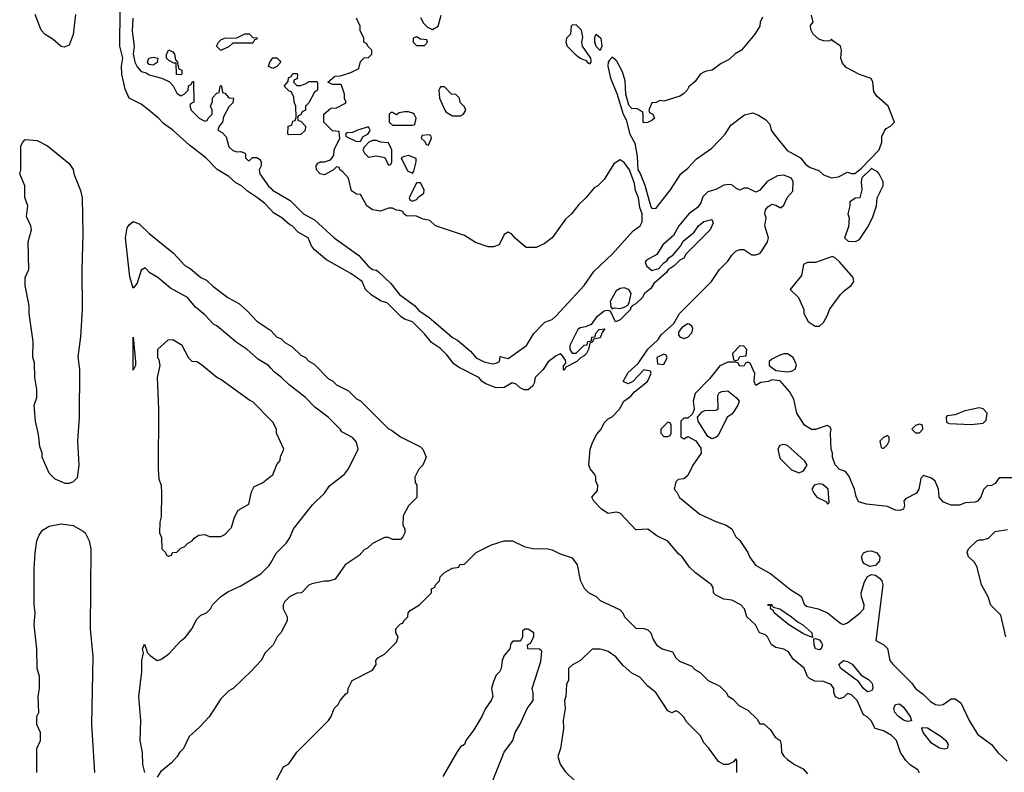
# Model space of a CAD drawing. Header units: inches. Extents: x 2671394 to 2765652, y 830470 to 955458.
# Tile 36 of 256: x 2718742 to 2723676, y 836430 to 840203. Entities that reach past the tile are written whole.
import ezdxf

# ---------------------------------------------------------------- set-up
doc = ezdxf.new("R2010")
doc.units = ezdxf.units.IN
doc.header["$MEASUREMENT"] = 0
for name, color, linetype in [('C7813', 7, 'Continuous'), ('C7814', 7, 'Continuous'), ('C7823', 7, 'Continuous'), ('C7824', 7, 'Continuous')]:
    doc.layers.add(name, color=color, linetype=linetype)

msp = doc.modelspace()

# ---------------------------------------------------------------- linework, layer by layer
at = {"layer": 'C7813', "color": 2}
for points, elevation in [([(2720000, 839249.7), (2719970, 839281.2), (2719933.2, 839310), (2719883.3, 839343.3), (2719854, 839370), (2719824.5, 839384.5), (2719790, 839417.2), (2719732, 839452), (2719674, 839510), (2719593.6, 839573.6), (2719510, 839649.2), (2719462, 839682), (2719437.2, 839710), (2719389, 839750), (2719350, 839779.3), (2719290, 839809.2), (2719270, 839855.3), (2719254, 839930), (2719251.3, 839970), (2719256.9, 840000)], 14), ([(2719316.8, 840000), (2719318.8, 839990), (2719330, 839966), (2719350, 839942.8), (2719376, 839936), (2719390, 839926), (2719454, 839910), (2719492, 839892), (2719511.6, 839871.6), (2719530, 839834), (2719550, 839822), (2719566, 839830), (2719586, 839850), (2719588.4, 839871.6), (2719602, 839878), (2719607.3, 839892.7), (2719612.7, 839892.7), (2719614, 839790), (2719598, 839782), (2719594, 839770), (2719602, 839750), (2719642, 839710), (2719670, 839694), (2719682, 839698), (2719686, 839710), (2719706, 839730), (2719706, 839750), (2719698, 839770), (2719707.3, 839792.7), (2719708.4, 839811.6), (2719730, 839834), (2719742, 839838), (2719746, 839870), (2719750, 839874), (2719754, 839870), (2719758, 839838), (2719770, 839834), (2719790, 839812), (2719814, 839810), (2719810, 839786), (2719790, 839766), (2719763.6, 839716.4), (2719758, 839690), (2719742, 839670), (2719734, 839650), (2719756.9, 839636.9), (2719776, 839616), (2719790, 839566), (2719810, 839546.8), (2719830, 839541), (2719850, 839542), (2719870, 839534), (2719874, 839530), (2719874, 839510), (2719890, 839494), (2719908, 839512), (2719930, 839512), (2719943.6, 839503.6), (2719952, 839490), (2719951.3, 839470), (2719942, 839450), (2719946, 839430), (2719989.1, 839369.1), (2720000, 839358.1)], 14), ([(2719432.1, 840000), (2719430, 839988.7), (2719410, 839975.3), (2719390, 839978), (2719382, 839990), (2719385.5, 840000)], 14), ([(2719523.7, 840000), (2719532, 839990), (2719538, 839958), (2719554, 839950), (2719554, 839930), (2719550, 839926), (2719528, 839928), (2719526, 839986), (2719514, 839986), (2719490, 839998), (2719488, 840000)], 14), ([(2720000, 839963), (2719988.7, 839968.7), (2719995.3, 839990), (2720000, 839997)], 14), ([(2720000, 838456.5), (2719988, 838470), (2719939, 838499), (2719882, 838550), (2719826.3, 838586.3), (2719730, 838668.7), (2719715.5, 838675.5), (2719670, 838724), (2719622.5, 838762.5), (2719582, 838810), (2719497, 838857), (2719434, 838910), (2719394.2, 838934.2), (2719370, 838959), (2719350, 838948), (2719330, 838882), (2719310, 838858), (2719294.2, 838914.2), (2719272.1, 839110), (2719281.1, 839158.9), (2719290, 839174.8), (2719310, 839191.3), (2719339.9, 839179.9), (2719390, 839131), (2719512.8, 839032.8), (2719570, 838971.3), (2719596.3, 838956.3), (2719650, 838911), (2719678, 838898), (2719710, 838867.3), (2719784.7, 838810), (2719839.8, 838779.8), (2719882.8, 838742.8), (2719930, 838691.3), (2720000, 838644.7)], 14), ([(2720000, 838196.2), (2719910, 838288), (2719894.6, 838294.6), (2719750, 838399), (2719730, 838409), (2719653.6, 838473.6), (2719630, 838488), (2719606, 838490), (2719590, 838506), (2719555.3, 838570), (2719510, 838598), (2719483.6, 838596.4), (2719432, 838550), (2719432, 838510), (2719438.8, 838498.8), (2719444.7, 838470), (2719431.3, 838410), (2719438, 838250), (2719436, 837950), (2719439.6, 837899.6), (2719451.3, 837870), (2719452, 837830), (2719451.6, 837711.6), (2719443.6, 837683.6), (2719442, 837630), (2719452.7, 837607.3), (2719454, 837550), (2719472.7, 837532.7), (2719478, 837518), (2719490, 837514), (2719502, 837518), (2719507.3, 837532.7), (2719530, 837534), (2719550, 837554), (2719570, 837562), (2719583.1, 837576.9), (2719606, 837590), (2719616.4, 837603.6), (2719640.4, 837619.6), (2719670, 837622), (2719692.7, 837612.7), (2719750, 837612), (2719770, 837622), (2719803.1, 837656.9), (2719818, 837710), (2719836.4, 837743.6), (2719890, 837774), (2719903.1, 837836.9), (2719916.4, 837863.6), (2719958, 837882), (2720000, 837914.3)], 18), ([(2718828, 836430), (2718828, 836550), (2718846, 836590), (2718846, 836630), (2718828, 836670), (2718828, 836710), (2718838, 836730), (2718835.3, 836810), (2718842, 836850), (2718842, 836910), (2718828.9, 836951.1), (2718828.7, 837050), (2718815.3, 837170), (2718819, 837230), (2718814, 837270), (2718814, 837450), (2718819, 837530), (2718828.7, 837590), (2718840.4, 837619.6), (2718856.4, 837643.6), (2718890, 837664.7), (2718950, 837676), (2719010, 837666.8), (2719059.9, 837639.9), (2719070.4, 837630.4), (2719090, 837591.3), (2719098.4, 837550), (2719094.9, 837150), (2719108.4, 837010), (2719101.6, 836670), (2719117.1, 836430)], 14), ([(2719368.7, 836430), (2719359, 836470), (2719357.2, 836530), (2719346, 836590), (2719349.2, 836690), (2719339.3, 836810), (2719353.6, 836933.6), (2719354, 836990), (2719362, 837030), (2719358, 837050), (2719367.3, 837072.7), (2719382, 837030), (2719395.3, 837015.3), (2719430, 836991), (2719450, 836996), (2719490, 837024.7), (2719549, 837090), (2719572.1, 837107.9), (2719605.2, 837150), (2719630, 837198), (2719650, 837218), (2719678, 837230), (2719698, 837250), (2719708, 837270), (2719748, 837310), (2719784.7, 837335.3), (2719850, 837364.7), (2719950, 837424.7), (2719992.5, 837467.5), (2720000, 837480.4)], 14), ([(2720000, 837058), (2719972, 837030), (2719952, 836990), (2719902, 836938), (2719812, 836850), (2719790, 836838), (2719750, 836798), (2719691.1, 836708.9), (2719643.6, 836656.4), (2719592, 836610), (2719562, 836550), (2719542, 836530), (2719531.1, 836508.9), (2719502, 836478), (2719447.1, 836432.9), (2719430, 836406)], 14)]:
    msp.add_lwpolyline(points, dxfattribs=dict(at, elevation=elevation))
at = {"layer": 'C7813', "color": 2, "elevation": 14}
for points in [[(2718970, 837878), (2718920.2, 837900.2), (2718889.1, 837929.1), (2718855.3, 838010), (2718855.3, 838030), (2718843.1, 838063.1), (2718836.4, 838123.6), (2718822, 838190), (2718815.3, 838270), (2718828, 838310), (2718828, 838350), (2718818, 838410), (2718816.4, 838483.6), (2718808.4, 838511.6), (2718808.7, 838590), (2718789, 838730), (2718788.9, 838768.9), (2718768.7, 838870), (2718768.7, 838910), (2718788.4, 838951.6), (2718784, 839090), (2718802, 839150), (2718798, 839170), (2718776.4, 839216.4), (2718782, 839270), (2718768.4, 839311.6), (2718768, 839370), (2718742, 839430), (2718748, 839450), (2718748, 839570), (2718758, 839590), (2718770, 839602), (2718830, 839598), (2718882, 839570), (2718990, 839482), (2719010, 839452), (2719014, 839430), (2719046.4, 839346.4), (2719054.4, 839310), (2719058.8, 839130), (2719053.4, 838950), (2719055.8, 838750), (2719046.1, 838613.9), (2719033, 838513), (2719042, 838450), (2719040.7, 838210), (2719031, 838090), (2719038.8, 837970), (2719030, 837906), (2719010, 837886), (2718990, 837878)], [(2719310, 838446), (2719310, 838612), (2719322, 838490), (2719322, 838470)]]:
    msp.add_lwpolyline(points, close=True, dxfattribs=at)
at = {"layer": 'C7814', "color": 2, "elevation": 14}
for points in [[(2719021.6, 840230), (2719010.3, 840129.7), (2718990, 840075.3), (2718964.7, 840064.7), (2718950, 840068.7), (2718910, 840104), (2718869.6, 840129.6), (2718849, 840150), (2718819, 840230)], [(2719256.9, 840000), (2719258.7, 840010), (2719244.5, 840070), (2719245.7, 840250)], [(2719308.7, 840210), (2719306.1, 840146.1), (2719316.3, 840070), (2719310.8, 840030), (2719316.8, 840000)], [(2719488, 840000), (2719478, 840010), (2719478, 840030), (2719490, 840051.3), (2719510, 840042), (2719518, 840030), (2719522, 840002), (2719523.7, 840000)], [(2719385.5, 840000), (2719389.3, 840010.7), (2719410, 840016), (2719434, 840010), (2719432.1, 840000)]]:
    msp.add_lwpolyline(points, dxfattribs=at)
msp.add_lwpolyline([(2719750, 840049), (2719728.9, 840071.1), (2719738, 840090), (2719750, 840102), (2719768.9, 840111.1), (2719830, 840112), (2719870, 840132), (2719891.6, 840131.6), (2719910, 840114), (2719931.6, 840111.6), (2719930, 840106), (2719918, 840102), (2719910, 840086), (2719810, 840086), (2719791.6, 840068.4)], close=True, dxfattribs=at)
at = {"layer": 'C7823', "color": 2}
for points, elevation in [([(2720041.6, 840000), (2720051.3, 839990), (2720030, 839968), (2720010, 839958), (2720000, 839963)], 14), ([(2720000, 839997), (2720002, 840000)], 14), ([(2720000, 839358.1), (2720009, 839349), (2720097, 839297), (2720164, 839230), (2720219.9, 839199.9), (2720317.3, 839110), (2720441.1, 839021.1), (2720488.2, 838968.2), (2720510, 838951), (2720530, 838946.8), (2720539.9, 838939.9), (2720601.3, 838881.3), (2720645.5, 838825.5), (2720721, 838770), (2720743.4, 838743.4), (2720792.4, 838712.4), (2720910, 838610.7), (2720936.5, 838596.5), (2721000.9, 838540.9), (2721030, 838507.3), (2721070, 838487.3), (2721110, 838478), (2721130, 838482), (2721146, 838490), (2721150, 838514), (2721190, 838504.7), (2721282, 838570), (2721318, 838630), (2721363.1, 838676.9), (2721374, 838686), (2721410, 838701), (2721430, 838718), (2721570, 838871), (2721619.1, 838940.9), (2721712, 839030), (2721815.2, 839144.8), (2721851.6, 839170), (2721860.5, 839190), (2721860.5, 839230), (2721850, 839262), (2721842, 839310), (2721827.1, 839347.1), (2721822, 839382), (2721797.6, 839450), (2721770, 839487), (2721750, 839501.2), (2721719.8, 839480.2), (2721670, 839402), (2721638, 839370), (2721619.8, 839360.2), (2721579.1, 839310), (2721543.4, 839276.6), (2721507.3, 839230), (2721477.6, 839202.4), (2721410, 839109.4), (2721370, 839079.3), (2721330, 839061.2), (2721280.4, 839060.4), (2721226, 839106), (2721206, 839130), (2721190, 839138), (2721170, 839126), (2721144.7, 839075.3), (2721115.3, 839064.7), (2721090, 839065.2), (2721025.6, 839085.6), (2720970, 839122), (2720826, 839170), (2720796.4, 839196.4), (2720763.1, 839203.1), (2720730, 839218), (2720680.4, 839220.4), (2720666, 839230), (2720662, 839242), (2720647.3, 839247.3), (2720630, 839248), (2720610, 839258), (2720590, 839258), (2720550, 839244), (2720509.4, 839249.4), (2720482, 839270), (2720450, 839326), (2720430, 839328), (2720404.7, 839344.7), (2720388.9, 839408.9), (2720360.4, 839440.4), (2720346, 839450), (2720342, 839462), (2720330, 839466), (2720314, 839450), (2720270, 839425.2), (2720248, 839430), (2720228.7, 839450), (2720228, 839470), (2720236.4, 839483.6), (2720248.9, 839491.1), (2720270, 839491.3), (2720299, 839501), (2720308, 839510), (2720316.4, 839523.6), (2720318, 839550), (2720346, 839610), (2720342, 839642), (2720310, 839646), (2720266, 839690), (2720266, 839730), (2720300.4, 839759.6), (2720330, 839762), (2720375.3, 839784.7), (2720378, 839790), (2720368.7, 839808.7), (2720368.7, 839830), (2720354.6, 839874.6), (2720350, 839878), (2720310, 839878), (2720286, 839890), (2720320.4, 839919.6), (2720350, 839922), (2720402, 839938), (2720442, 839958), (2720450, 839994), (2720456.5, 840000)], 14), ([(2721575.2, 840000), (2721578.5, 839998.5), (2721590, 839984.7), (2721598, 839982), (2721606, 839990), (2721605, 840000)], 14), ([(2721698, 840000), (2721690.5, 839990), (2721688.9, 839970), (2721701.5, 839910), (2721733.4, 839833.4), (2721766, 839730), (2721781.6, 839701.6), (2721799.5, 839630), (2721823.7, 839583.7), (2721836.5, 839516.5), (2721839.5, 839450), (2721851.4, 839431.4), (2721873.7, 839373.7), (2721904.8, 839264.8), (2721910, 839259.1), (2721930, 839257.3), (2722002.7, 839350), (2722055.3, 839430), (2722090, 839458.8), (2722133.8, 839506.2), (2722210, 839559.1), (2722277.2, 839630), (2722305.6, 839674.4), (2722373.6, 839726.4), (2722415.5, 839735.5), (2722444.4, 839724.4), (2722480.7, 839700.7), (2722499.9, 839679.9), (2722508, 839650), (2722525.1, 839625.1), (2722587.7, 839547.7), (2722654, 839510), (2722679.6, 839479.6), (2722702, 839462), (2722746.8, 839446.8), (2722770, 839426), (2722810, 839411), (2722844.7, 839415.3), (2722890, 839438), (2722910, 839432), (2722927.3, 839432.7), (2722960.4, 839459.6), (2723048, 839550), (2723062, 839590), (2723062, 839618), (2723074.6, 839645.4), (2723083.1, 839656.9), (2723106, 839670), (2723126, 839690), (2723094, 839770), (2723038, 839818), (2723021.2, 839841.2), (2723016, 839890), (2723009.1, 839909.1), (2722950, 839929.2), (2722883.5, 839963.5), (2722865.1, 839985.1), (2722860.2, 840000)], 14), ([(2722290.3, 840000), (2722256.9, 839983.1), (2722212, 839950), (2722176, 839944), (2722152, 839930), (2722126.4, 839893.6), (2722094, 839866), (2722086, 839850), (2722066, 839830), (2722050, 839819.3), (2721970, 839795.3), (2721950, 839798), (2721931.6, 839788.4), (2721910, 839786), (2721894, 839750), (2721898, 839738), (2721914, 839730), (2721922, 839710), (2721910, 839698), (2721887.3, 839687.3), (2721870, 839686), (2721866, 839690), (2721866, 839730), (2721862, 839742), (2721836.4, 839756.4), (2721810, 839758), (2721794, 839774), (2721779.3, 839830), (2721776, 839896), (2721762, 839942), (2721734.5, 839994.5), (2721728.2, 840000)], 14), ([(2723250, 836426), (2723242, 836442), (2723206.3, 836466.3), (2723182, 836490), (2723155.3, 836530), (2723135.3, 836590), (2723110, 836615.3), (2723070, 836638), (2723028, 836650), (2723008.4, 836688.4), (2722988.4, 836708.4), (2722970, 836718), (2722939, 836790), (2722910, 836819), (2722890, 836826), (2722870, 836806), (2722850, 836798), (2722830, 836808), (2722822, 836830), (2722822, 836850), (2722808, 836870), (2722770, 836885.2), (2722726.8, 836886.8), (2722700.1, 836900.1), (2722689.2, 836910), (2722672.7, 836952.7), (2722618, 836998), (2722594.6, 837034.6), (2722570, 837048), (2722530, 837055.3), (2722509, 837070), (2722489, 837109), (2722479, 837119), (2722448.7, 837130), (2722428.7, 837170), (2722385.2, 837210), (2722374, 837250), (2722355.3, 837270), (2722310, 837294), (2722270, 837298), (2722230, 837318), (2722218, 837330), (2722216.4, 837356.4), (2722208, 837370), (2722128, 837430), (2722098, 837458), (2722062, 837510), (2722044.1, 837524.1), (2721989.3, 837589.3), (2721935.1, 837615.1), (2721890, 837648.7), (2721830, 837645.2), (2721750, 837728.7), (2721730, 837734), (2721690, 837728), (2721658, 837750), (2721618, 837790), (2721608.7, 837810), (2721636.4, 837843.6), (2721638, 837870), (2721628.9, 837888.9), (2721628.7, 837910), (2721623.1, 837923.1), (2721602, 837950), (2721594, 837970), (2721601.2, 838050), (2721613.6, 838086.4), (2721634.6, 838125.4), (2721655.3, 838150), (2721670, 838182), (2721690, 838202), (2721710, 838212), (2721748, 838250), (2721768.7, 838291.3), (2721804.7, 838315.3), (2721822, 838338), (2721888, 838390), (2721906, 838430), (2721902, 838442), (2721870, 838448), (2721814, 838390), (2721790, 838378), (2721766, 838390), (2721790, 838434), (2721840.4, 838479.6), (2721890, 838552), (2721940.4, 838599.6), (2721956.4, 838623.6), (2722020.4, 838679.6), (2722048, 838730), (2722208, 838890), (2722248.9, 838951.1), (2722290, 838992), (2722310, 839022), (2722330, 839042), (2722350, 839051.3), (2722370, 839051), (2722410, 839024.7), (2722430, 839024.7), (2722450, 839031.3), (2722458.6, 839041.4), (2722489, 839090), (2722494, 839110), (2722475.3, 839170), (2722482, 839210), (2722475.3, 839230), (2722479, 839250), (2722490, 839264.7), (2722510, 839278), (2722530, 839274), (2722550, 839262), (2722558, 839262), (2722570, 839274), (2722590, 839314), (2722616.4, 839343.6), (2722618, 839390), (2722608.7, 839408.7), (2722570, 839424), (2722539.8, 839420.2), (2722487.5, 839392.5), (2722450.7, 839349.3), (2722430, 839338), (2722390, 839358), (2722370, 839358), (2722350, 839348), (2722330, 839358), (2722314, 839374), (2722297.2, 839377.2), (2722270, 839373.2), (2722230, 839352.7), (2722190, 839340.9), (2722164.9, 839315.1), (2722155.1, 839284.9), (2722138.9, 839261.1), (2722094.8, 839230), (2722044.9, 839170), (2722018, 839122), (2721965.3, 839074.7), (2721934.4, 839025.6), (2721882, 838998), (2721876, 838990), (2721882.8, 838970), (2721910, 838946), (2721944, 838956), (2721970, 838984.7), (2721985.2, 838994.8), (2721995.3, 839010), (2722015.5, 839024.5), (2722052.9, 839067.1), (2722067, 839093), (2722122, 839138), (2722144, 839170), (2722170, 839190.7), (2722210, 839202), (2722216, 839184), (2722202, 839150), (2722082, 839030), (2722070, 839008), (2722050, 838998), (2722022, 838970), (2721992, 838950), (2721983.6, 838936.4), (2721919.6, 838880.4), (2721903.6, 838856.4), (2721871.6, 838828.4), (2721862, 838810), (2721830, 838778), (2721811.6, 838768.4), (2721802, 838758), (2721802, 838750), (2721750, 838698), (2721728, 838688), (2721702, 838742), (2721686, 838746), (2721670, 838742), (2721631.3, 838710), (2721605.4, 838674.6), (2721577.3, 838662.7), (2721550, 838659), (2721538, 838650), (2721498, 838570), (2721498, 838550), (2721510, 838532), (2721530, 838532), (2721570, 838572), (2721586, 838574), (2721588, 838590), (2721607.3, 838592.7), (2721609.1, 838610.9), (2721626, 838614), (2721628.4, 838631.6), (2721646, 838650), (2721674, 838654), (2721662, 838638), (2721650, 838608), (2721618, 838602), (2721610, 838586), (2721598, 838582), (2721592, 838550), (2721582, 838530), (2721570, 838518), (2721551.6, 838508.4), (2721534, 838490), (2721478, 838462), (2721470, 838446), (2721466, 838446), (2721467.3, 838467.3), (2721478, 838482), (2721476.4, 838496.4), (2721460.4, 838520.4), (2721450, 838528), (2721430, 838518), (2721390, 838488.7), (2721364.7, 838450), (2721324.7, 838410), (2721319.6, 838380.4), (2721312.7, 838367.3), (2721290, 838348), (2721270, 838348), (2721250, 838358), (2721230, 838375.3), (2721210, 838382), (2721170, 838359), (2721130, 838357.2), (2721077.6, 838377.6), (2721059, 838390), (2721042, 838410), (2720941.5, 838461.5), (2720918, 838478), (2720882.5, 838522.5), (2720850, 838554), (2720805.6, 838585.6), (2720770, 838628.7), (2720710, 838688.7), (2720670, 838702), (2720652.9, 838712.9), (2720583.1, 838783.1), (2720552.7, 838792.7), (2720503.2, 838823.2), (2720475.3, 838850), (2720458, 838890), (2720402, 838930), (2720279.5, 838999.5), (2720219, 839050), (2720204, 839070), (2720188, 839110), (2720138, 839138), (2720108, 839170), (2720095.1, 839175.1), (2720055.3, 839210), (2720014.5, 839234.5), (2720000, 839249.7)], 14), ([(2720000, 838644.7), (2720002.8, 838642.8), (2720030, 838612), (2720050, 838604.7), (2720070, 838584.7), (2720105.4, 838565.4), (2720150, 838522), (2720174, 838510), (2720191.6, 838491.6), (2720216.9, 838476.9), (2720290, 838402), (2720310, 838392), (2720330, 838372), (2720390, 838342), (2720430, 838302), (2720450, 838292), (2720590, 838152), (2720605.4, 838145.4), (2720650, 838112), (2720750, 838062), (2720762, 838050), (2720778, 838010), (2720762, 837970), (2720742, 837950), (2720722, 837910), (2720723.6, 837883.6), (2720732, 837870), (2720731.6, 837808.4), (2720690, 837766), (2720663.6, 837716.4), (2720662, 837670), (2720671.6, 837651.6), (2720672, 837630), (2720662, 837610), (2720650, 837598), (2720610, 837598), (2720590, 837608), (2720570, 837608), (2720510, 837578), (2720485.4, 837554.6), (2720470, 837548), (2720443.6, 837516.4), (2720372, 837470), (2720322, 837398), (2720291.3, 837388.7), (2720270, 837388.7), (2720205.4, 837374.6), (2720191.6, 837368.4), (2720154, 837330), (2720130, 837328), (2720094, 837310), (2720070, 837286), (2720062, 837270), (2720062, 837250), (2720082, 837210), (2720082, 837190), (2720050.9, 837129.1), (2720032, 837110), (2720012, 837070), (2720000, 837058)], 14), ([(2720000, 837480.4), (2720029.4, 837530.6), (2720078.9, 837581.1), (2720094.8, 837605.2), (2720114, 837650), (2720209.4, 837770.6), (2720268.7, 837830), (2720293.6, 837866.4), (2720370, 837924.7), (2720388.9, 837951.1), (2720438, 838050), (2720430, 838086), (2720410, 838108), (2720356.4, 838136.4), (2720348, 838150), (2720288, 838210), (2720221.2, 838261.2), (2720174, 838310), (2720092, 838372), (2720054, 838410), (2720017.2, 838437.2), (2720000, 838456.5)], 14), ([(2723730, 837906), (2723650, 837906), (2723630, 837878), (2723611.6, 837868.4), (2723590, 837866), (2723571.6, 837848.4), (2723558, 837810), (2723542, 837790), (2723530, 837784), (2723479.6, 837780.4), (2723451.3, 837768.7), (2723410, 837769), (2723370, 837784), (2723349, 837810), (2723345.2, 837850), (2723329, 837890), (2723310, 837905.2), (2723270, 837918), (2723256.9, 837903.1), (2723246.8, 837850), (2723236, 837830), (2723179.6, 837800.4), (2723172, 837790), (2723176, 837770), (2723170.8, 837750), (2723150, 837742), (2723130, 837744), (2723090, 837762), (2722985.4, 837774.6), (2722945.6, 837785.6), (2722932.9, 837812.9), (2722925.2, 837850), (2722897.2, 837917.2), (2722879, 837939), (2722850, 837949), (2722828.7, 837971.3), (2722815.3, 838010), (2722815.3, 838030), (2722808.7, 838050), (2722805.2, 838130), (2722808.7, 838150), (2722802, 838162), (2722788.7, 838168.7), (2722730, 838149), (2722710, 838149), (2722674, 838170), (2722636, 838230), (2722621.2, 838301.2), (2722598.6, 838338.6), (2722553.2, 838393.2), (2722510, 838398), (2722494, 838390), (2722456, 838384), (2722430, 838368.7), (2722422, 838390), (2722426, 838430), (2722402, 838482), (2722390, 838486), (2722378, 838482), (2722372, 838468), (2722350, 838466), (2722342, 838482), (2722330, 838486), (2722290, 838486), (2722250, 838468), (2722198, 838402), (2722126, 838330), (2722116, 838290), (2722122, 838250), (2722112.7, 838227.3), (2722090, 838206), (2722070, 838206), (2722054, 838190), (2722054, 838110), (2722070, 838102), (2722090, 838114), (2722130, 838091.3), (2722154.8, 838054.8), (2722156, 838030), (2722114.8, 837970), (2722090, 837918), (2722070, 837902), (2722042, 837898), (2722030, 837886), (2722022, 837850), (2722035.3, 837835.3), (2722047.5, 837807.5), (2722150, 837724), (2722230, 837686.8), (2722282, 837670), (2722310.6, 837650.6), (2722331.1, 837611.1), (2722350, 837592), (2722390, 837532), (2722398, 837510), (2722428.1, 837468.1), (2722505.2, 837425.2), (2722605.1, 837345.1), (2722650, 837319.1), (2722659.1, 837310), (2722673.2, 837273.2), (2722683.8, 837263.8), (2722742, 837250), (2722790, 837230.5), (2722855.9, 837175.9), (2722870, 837170.7), (2722890, 837179.1), (2722954, 837230), (2722971.8, 837250), (2722973.3, 837270), (2722960.4, 837310), (2722959.1, 837330), (2722975.4, 837384.6), (2722990, 837411.3), (2723010, 837422), (2723030, 837418), (2723050, 837403.8), (2723062.4, 837390), (2723067, 837370), (2723031.6, 837091.6), (2723072, 837070), (2723091, 837051), (2723102, 836990), (2723118, 836970), (2723210, 836878.8), (2723230, 836851), (2723270, 836821), (2723306, 836786), (2723330, 836771), (2723350, 836766), (2723369.1, 836770.9), (2723410, 836798), (2723430, 836798), (2723458, 836778), (2723498.8, 836690), (2723541.1, 836621.1), (2723611, 836570), (2723642.8, 836530), (2723690, 836486.8)], 14), ([(2720000, 837914.3), (2720010, 837922), (2720030, 837974), (2720047.3, 837992.7), (2720048.4, 838011.6), (2720066, 838050), (2720028, 838130), (2720028, 838150), (2720010, 838186), (2720000, 838196.2)], 18), ([(2723683.6, 837110), (2723658, 837218), (2723607.8, 837267.8), (2723594.5, 837310), (2723561.6, 837370), (2723539.1, 837459.1), (2723524.8, 837484.8), (2723495.3, 837510), (2723490, 837534), (2723495.3, 837550), (2723538, 837590), (2723550, 837596), (2723570, 837596), (2723596, 837604), (2723630, 837638), (2723691.9, 837648.1)], 14), ([(2720028.4, 836391.6), (2720063.1, 836456.9), (2720090, 836472), (2720130, 836532), (2720288.7, 836690), (2720302, 836710), (2720318, 836750), (2720338, 836770), (2720348, 836790), (2720376.4, 836823.6), (2720386, 836830), (2720388, 836850), (2720408, 836890), (2720510, 836942), (2720528, 836970), (2720526, 836990), (2720536.4, 837003.6), (2720570, 837022), (2720630, 837082), (2720638, 837110), (2720626, 837130), (2720626, 837150), (2720650, 837174), (2720662, 837178), (2720666, 837190), (2720686, 837210), (2720688, 837230), (2720698, 837242), (2720746, 837270), (2720806, 837330), (2720806, 837350), (2720822, 837358), (2720826, 837370), (2720846, 837390), (2720848, 837410), (2720870, 837432), (2720910, 837454), (2720942, 837458), (2720947.3, 837472.7), (2720970, 837474), (2721028.4, 837531.6), (2721106, 837570), (2721170, 837591.3), (2721211.1, 837591.1), (2721270, 837562), (2721311.6, 837551.6), (2721388.9, 837551.1), (2721410, 837546), (2721450, 837524.7), (2721510, 837504.7), (2721536, 837470), (2721550, 837394), (2721570, 837354), (2721594, 837330), (2721630, 837312), (2721651.1, 837291.1), (2721750, 837244.7), (2721764.7, 837230), (2721772, 837210), (2721830, 837152), (2721868.9, 837151.1), (2721890, 837144.7), (2721904.7, 837130), (2721915.3, 837095.3), (2721932, 837070), (2721962, 837050), (2722013.4, 837033.4), (2722030, 837004.7), (2722047.5, 836987.5), (2722110, 836962), (2722125.4, 836945.4), (2722151.1, 836931.1), (2722191.1, 836891.1), (2722250, 836862), (2722282, 836830), (2722291.6, 836811.6), (2722316.9, 836796.9), (2722345.4, 836765.4), (2722390, 836742), (2722436.9, 836696.9), (2722450, 836674), (2722470, 836674), (2722503.6, 836643.6), (2722527.1, 836607.1), (2722552, 836590), (2722558, 836570), (2722559.1, 836530), (2722570, 836511), (2722590, 836494.8), (2722624.7, 836470), (2722667.5, 836447.5), (2722690, 836422.8)], 14), ([(2721112.7, 836390), (2721169.3, 836530.7), (2721213.2, 836590), (2721225.2, 836630), (2721250, 836672), (2721284, 836750), (2721315.3, 836790), (2721315.3, 836830), (2721309, 836850), (2721353.6, 836986.4), (2721358, 837038), (2721347.3, 837047.3), (2721288.4, 837048.4), (2721286, 837070), (2721302, 837078), (2721318, 837110), (2721318, 837130), (2721290, 837148), (2721272.7, 837147.3), (2721262, 837138), (2721262, 837110), (2721252, 837088), (2721212.7, 837087.3), (2721203.6, 837076.4), (2721198, 837050), (2721170, 837015.3), (2721158.8, 836990), (2721154, 836950), (2721146, 836934), (2721130, 836918), (2721115.3, 836884.7), (2721106.8, 836850), (2721112, 836810), (2721104.7, 836790), (2721076, 836750), (2721058, 836710), (2721016.8, 836643.2), (2720978, 836590), (2720970.9, 836569.1), (2720950, 836558), (2720930, 836528), (2720862, 836410)], 14), ([(2722335.3, 836430), (2722335.3, 836490), (2722330, 836498), (2722318, 836482), (2722291.3, 836468.7), (2722270, 836468.7), (2722243.7, 836483.7), (2722193.6, 836553.6), (2722170, 836578), (2722152.7, 836612.7), (2722083.1, 836683.1), (2722070, 836706), (2722046, 836730), (2722030, 836738), (2722010, 836728), (2721990, 836738), (2721928.7, 836830), (2721890, 836862), (2721850, 836908), (2721810, 836928), (2721765.6, 836965.6), (2721729.1, 837009.1), (2721690, 837035.3), (2721670, 837042), (2721650, 837048), (2721610, 837048), (2721552, 836990), (2721511.1, 836968.9), (2721492, 836950), (2721491.6, 836891.6), (2721482, 836870), (2721478, 836810), (2721471.3, 836790), (2721474.8, 836750), (2721464.7, 836690), (2721466, 836650), (2721451, 836550), (2721438, 836510), (2721450.9, 836470.9), (2721474.4, 836434.4), (2721525.4, 836385.4)], 14)]:
    msp.add_lwpolyline(points, dxfattribs=dict(at, elevation=elevation))
for points, elevation in [([(2720130, 839874), (2720150, 839874), (2720176.4, 839883.6), (2720190, 839894), (2720230, 839894), (2720234, 839890), (2720234, 839850), (2720219.6, 839840.4), (2720190, 839786), (2720174, 839770), (2720174, 839750), (2720158, 839742), (2720150, 839726), (2720138, 839722), (2720134, 839710), (2720138, 839698), (2720150, 839694), (2720174, 839670), (2720172.7, 839647.3), (2720150, 839628), (2720090, 839626), (2720086, 839630), (2720088, 839670), (2720106, 839674), (2720110, 839694), (2720122, 839698), (2720127.3, 839712.7), (2720126, 839770), (2720118, 839790), (2720116.4, 839816.4), (2720102, 839842), (2720090, 839846), (2720068, 839870), (2720087.3, 839892.7), (2720088.4, 839911.6), (2720102, 839918), (2720110, 839934), (2720130, 839934), (2720134, 839930), (2720132.7, 839907.3), (2720118, 839902), (2720114, 839890)], 14), ([(2720870, 839866), (2720850, 839866), (2720842, 839850), (2720844.7, 839810), (2720872, 839750), (2720879.6, 839739.6), (2720910, 839722), (2720950, 839722), (2720966, 839730), (2720978, 839750), (2720970, 839766), (2720948.4, 839788.4), (2720946, 839810), (2720927.3, 839827.3), (2720906, 839830)], 14), ([(2720690, 839742), (2720670, 839742), (2720643.6, 839736.4), (2720630, 839726), (2720610, 839738), (2720602, 839738), (2720594, 839730), (2720594, 839690), (2720610, 839674), (2720710, 839674), (2720722, 839678), (2720728, 839710), (2720718, 839730), (2720710, 839735.3)], 14), ([(2720490, 839666), (2720434, 839650), (2720410, 839638), (2720383.6, 839636.4), (2720374, 839630), (2720378, 839618), (2720430, 839592), (2720450, 839594), (2720463.1, 839616.9), (2720486, 839630), (2720496.4, 839643.6), (2720498, 839650)], 14), ([(2720530, 839598), (2720510, 839598), (2720491.6, 839588.4), (2720470, 839566), (2720462, 839550), (2720470, 839534), (2720490, 839514), (2720530, 839521), (2720572, 839512), (2720590, 839474), (2720602, 839478), (2720606, 839490), (2720606, 839550), (2720590, 839586), (2720551.6, 839588.4)], 14), ([(2720790, 839626), (2720758, 839622), (2720754, 839610), (2720772.7, 839592.7), (2720778, 839578), (2720790, 839574), (2720806, 839610), (2720802, 839622)], 14), ([(2720690, 839522), (2720663.6, 839516.4), (2720654, 839510), (2720684.7, 839444.7), (2720710, 839434), (2720716.4, 839443.6), (2720728.7, 839490), (2720728, 839508)], 14), ([(2723010, 839458), (2722962, 839410), (2722958, 839390), (2722961, 839350), (2722952, 839310), (2722930, 839308), (2722902, 839290), (2722902, 839270), (2722892, 839230), (2722898, 839210), (2722895.3, 839164.7), (2722874, 839110), (2722892.7, 839092.7), (2722930, 839092), (2722950, 839102), (2722990, 839162), (2723015.3, 839210), (2723035.3, 839270), (2723038, 839310), (2723068, 839370), (2723068, 839390), (2723048, 839430), (2723040.4, 839440.4)], 14), ([(2720750, 839386), (2720730, 839386), (2720694, 839310), (2720698, 839298), (2720710, 839294), (2720730, 839302), (2720743.1, 839316.9), (2720767.3, 839332.7), (2720768, 839350)], 14), ([(2722815.3, 839015.3), (2722730, 838985.2), (2722690, 838985.2), (2722670, 838975.3), (2722659.1, 838920.9), (2722602, 838850), (2722644.7, 838810), (2722671, 838750), (2722671.3, 838730), (2722692, 838690), (2722727.1, 838667.1), (2722750, 838666), (2722770, 838684.7), (2722790, 838722), (2722799, 838750), (2722854.8, 838825.2), (2722874.5, 838845.5), (2722908.7, 838870), (2722922, 838890), (2722918, 838910), (2722850, 838988.7), (2722830, 839008)], 14), ([(2721770, 838859.3), (2721750, 838856), (2721730, 838844), (2721701, 838790), (2721703.6, 838763.6), (2721710, 838754), (2721722, 838758), (2721750, 838756), (2721770, 838762), (2721788.7, 838771.3), (2721796.4, 838783.6), (2721805.2, 838830), (2721794, 838850)], 14), ([(2722090, 838678), (2722059.6, 838660.4), (2722043.6, 838636.4), (2722043.6, 838623.6), (2722050, 838614), (2722070, 838604.7), (2722090, 838612), (2722110, 838634), (2722115.3, 838655.3), (2722110, 838666), (2722096.4, 838676.4)], 14), ([(2722350, 838568), (2722314, 838530), (2722318, 838498), (2722330, 838494), (2722342, 838498), (2722350, 838514), (2722382, 838518), (2722386, 838550), (2722370, 838566)], 14), ([(2721970, 838526), (2721934, 838510), (2721938, 838478), (2721970, 838474), (2721986, 838510), (2721982, 838522)], 14), ([(2722570, 838528.7), (2722550, 838522), (2722510, 838502), (2722498, 838490), (2722498, 838470), (2722530, 838444.7), (2722590, 838438), (2722610, 838442), (2722628.4, 838451.6), (2722633.6, 838473.6), (2722618, 838510), (2722590, 838528)], 14), ([(2722210, 838102), (2722190, 838114), (2722142, 838190), (2722138, 838210), (2722162, 838238), (2722175.3, 838244.7), (2722230, 838244.9), (2722242, 838250), (2722240.4, 838319.6), (2722247.3, 838332.7), (2722260.4, 838339.6), (2722290, 838342), (2722331.3, 838310), (2722346.8, 838290), (2722340.7, 838270), (2722320.6, 838239.4), (2722310, 838226), (2722287.3, 838210), (2722242, 838118), (2722230, 838108)], 14), ([(2723550, 838257.2), (2723477.3, 838242.7), (2723430, 838222), (2723390, 838218), (2723384.7, 838210), (2723386, 838186), (2723399.6, 838179.6), (2723510, 838173.4), (2723570, 838181), (2723585.2, 838194.8), (2723589, 838230), (2723570, 838253.2)], 14), ([(2721990, 838186), (2721954, 838150), (2721954, 838130), (2721970, 838114), (2721990, 838114), (2722002, 838118), (2722006, 838130), (2722006, 838170), (2722002, 838182)], 14), ([(2723250, 838175.3), (2723230, 838168), (2723212, 838150), (2723230, 838132), (2723250, 838132), (2723268, 838150), (2723266, 838170)], 14), ([(2723090, 838118), (2723070, 838108), (2723052, 838090), (2723058, 838058), (2723070, 838054), (2723090, 838074), (2723098, 838090), (2723098, 838110)], 14), ([(2722570, 838073.2), (2722550, 838068), (2722541, 838050), (2722550, 838004.7), (2722610, 837946), (2722648, 837932), (2722670, 837942), (2722688, 837970), (2722675.3, 837990), (2722590, 838069)], 18), ([(2722750, 837877.2), (2722722, 837870), (2722711.3, 837850), (2722721, 837830), (2722736, 837810), (2722785.4, 837785.4), (2722790, 837774), (2722798, 837782), (2722792.3, 837850), (2722766.8, 837873.2)], 18), ([(2723002, 837462), (2722975.1, 837475.1), (2722966.2, 837486.2), (2722959.6, 837510), (2722969.8, 837530.3), (2722990, 837539.5), (2723010, 837540.9), (2723037.1, 837530), (2723051.8, 837510), (2723050.3, 837490), (2723030, 837467)], 14), ([(2722714, 837106), (2722710, 837108), (2722670, 837124.5), (2722596, 837170), (2722522.7, 837230), (2722518.9, 837238.9), (2722504, 837250), (2722506, 837266), (2722494, 837266), (2722490, 837272), (2722510, 837270.7), (2722518, 837258), (2722550.8, 837250), (2722610, 837210.4), (2722642.3, 837182.3), (2722666, 837170), (2722710.7, 837130)], 10), ([(2722750, 837044.5), (2722729.6, 837050), (2722722, 837070), (2722721.2, 837098.8), (2722730, 837101), (2722750, 837094), (2722759.9, 837079.9), (2722764.9, 837070), (2722757.3, 837050)], 10), ([(2722990, 836834.5), (2722970, 836849.6), (2722945.1, 836885.1), (2722857.2, 836950), (2722847, 836970), (2722850, 836974.8), (2722870, 836990.3), (2722890, 836985.5), (2722912.7, 836972.8), (2722957.6, 836917.6), (2722995.2, 836895.3), (2723010, 836880.7), (2723015.8, 836870), (2723016.4, 836850), (2723010, 836839.3)], 10), ([(2723190, 836684.5), (2723170, 836692.3), (2723145.1, 836710), (2723127.6, 836730), (2723121.6, 836750), (2723130, 836770.6), (2723150, 836773), (2723170, 836756.3), (2723204, 836710), (2723210, 836688.7)], 10), ([(2723373.7, 836546.3), (2723350, 836551.8), (2723310, 836576.2), (2723269.3, 836630), (2723262, 836650), (2723265.2, 836654.8), (2723290, 836654), (2723359.1, 836610), (2723382, 836590), (2723393.4, 836570), (2723390, 836549)], 10)]:
    msp.add_lwpolyline(points, close=True, dxfattribs=dict(at, elevation=elevation))
at = {"layer": 'C7824', "color": 2, "elevation": 14}
for points in [[(2720750, 840214), (2720765.4, 840185.4), (2720785.4, 840165.4), (2720810, 840154), (2720838, 840170), (2720853.6, 840226.4)], [(2722860.2, 840000), (2722857, 840010), (2722859, 840050), (2722855.3, 840070), (2722816.4, 840096.4), (2722810, 840106), (2722802, 840098), (2722790, 840095.3), (2722770, 840098), (2722746.3, 840106.3), (2722718, 840130), (2722706, 840154), (2722705.2, 840174.8), (2722718, 840190), (2722710, 840226)], [(2720456.5, 840000), (2720468.7, 840011.3), (2720490, 840014), (2720506, 840030), (2720506, 840050), (2720486, 840070), (2720482, 840082), (2720466, 840090), (2720466, 840110), (2720448.7, 840148.7), (2720448.7, 840170), (2720429.2, 840210.8)], [(2721605, 840000), (2721604, 840010), (2721562, 840070), (2721559, 840090), (2721564, 840116), (2721557, 840150), (2721530, 840177.2), (2721510, 840175.3), (2721506, 840170), (2721502, 840130), (2721482, 840110), (2721479.6, 840100.4), (2721478, 840090), (2721486, 840070), (2721524.7, 840030), (2721550, 840011), (2721575.2, 840000)], [(2722463.6, 840216.4), (2722452, 840190), (2722451.3, 840170), (2722424.7, 840130), (2722358, 840050), (2722327.3, 840032.7), (2722296.8, 840003.2), (2722290.3, 840000)], [(2720002, 840000), (2720010, 840012), (2720030, 840012), (2720041.6, 840000)], [(2721728.2, 840000), (2721710, 840016), (2721698, 840000)]]:
    msp.add_lwpolyline(points, dxfattribs=at)
at = {"layer": 'C7824', "color": 2}
for points, elevation in [([(2721650, 840049.3), (2721630, 840069.4), (2721623.5, 840090), (2721623.8, 840116.2), (2721630, 840130.7), (2721653.1, 840110), (2721658.4, 840070)], 10), ([(2720730, 840118), (2720714, 840110), (2720714, 840090), (2720730, 840074), (2720770, 840074), (2720786, 840090), (2720782, 840102), (2720750, 840106)], 14)]:
    msp.add_lwpolyline(points, close=True, dxfattribs=dict(at, elevation=elevation))

doc.saveas('drawing.dxf')
